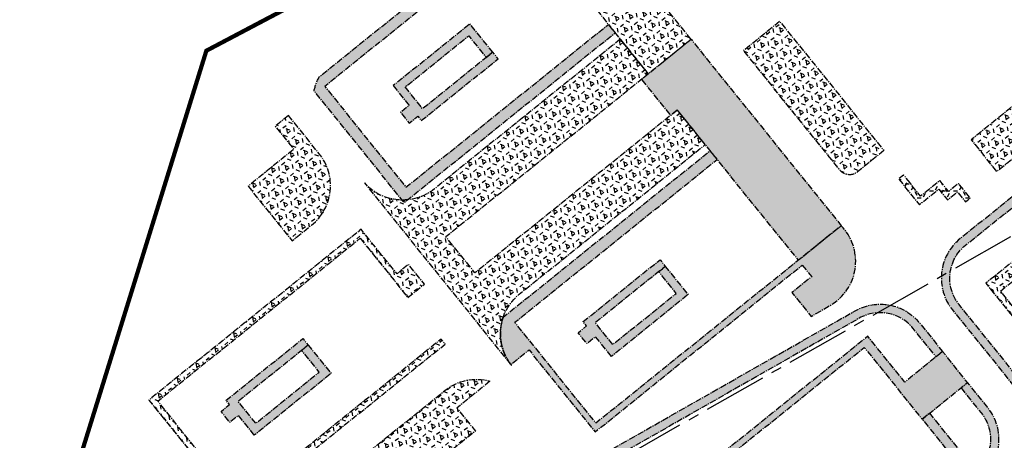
# Model space of a CAD drawing. Header units: millimetres. Extents: x 38389465 to 38395088, y 2473666 to 2480744.
# Tile 248 of 256: x 38394341 to 38394574, y 2478909 to 2479009. Entities that reach past the tile are written whole.
import ezdxf

# ---------------------------------------------------------------- set-up
doc = ezdxf.new("R2010")
doc.units = ezdxf.units.MM
doc.header["$LTSCALE"] = 2
doc.linetypes.add('CENTER2', pattern=[1.125, 0.75, -0.125, 0.125, -0.125])
for name, color, linetype in [('w-用地红线', 1, 'CONTINUOUS'), ('路面铺装', 143, 'CENTER2'), ('路面铺装填充', 143, 'CENTER2')]:
    doc.layers.add(name, color=color, linetype=linetype)
pattern_1 = [(38.83647369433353, (99.1569024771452, 202.7948903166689), (-1.034575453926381, 1.285076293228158), [0.9525, -1.905]), (158.8364736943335, (99.1569024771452, 202.7948903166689), (-0.5956209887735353, -1.538506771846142), [0.9525, -1.905]), (98.83647369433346, (99.89884179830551, 203.3922028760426), (-1.630196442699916, -0.2534304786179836), [0.9524999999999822, -1.904999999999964])]
pattern_2 = [(38.83647369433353, (99.1569024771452, 202.7948903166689), (-1.034575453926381, 1.285076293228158), [0.9525, -1.905]), (158.8364736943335, (99.1569024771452, 202.7948903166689), (-0.5956209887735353, -1.538506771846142), [0.9525, -1.905]), (98.83647369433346, (99.89884179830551, 203.3922028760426), (-1.630196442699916, -0.2534304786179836), [0.9524999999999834, -1.904999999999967])]
pattern_3 = [(38.83647369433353, (99.1569024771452, 202.7948903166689), (-1.034575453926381, 1.285076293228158), [0.9525, -1.905]), (158.8364736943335, (99.1569024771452, 202.7948903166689), (-0.5956209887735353, -1.538506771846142), [0.9525, -1.905]), (98.83647369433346, (99.89884179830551, 203.3922028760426), (-1.630196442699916, -0.2534304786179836), [0.9524999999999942, -1.904999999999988])]

# ---------------------------------------------------------------- blocks, each defined once
blk = doc.blocks.new('6fd5t34533')
at = {"layer": '路面铺装填充', "linetype": 'ByBlock'}
h = blk.add_hatch(dxfattribs=at)
h.set_pattern_fill('HEX', color=256, angle=6.626585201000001e-06, style=0)
h.set_pattern_definition(pattern_1)
h.paths.add_polyline_path([(146.8054814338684, 165.2825564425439), (153.8162447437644, 170.9267057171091), (134.6567659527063, 194.7251333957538), (130.913882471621, 191.711840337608), (121.3519458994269, 203.5889993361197), (116.9920244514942, 200.0789626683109), (115.4873775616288, 201.947938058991), (113.4643367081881, 200.3192584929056), (143.6881967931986, 162.7729279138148)])
h = blk.add_hatch(dxfattribs=at)
h.set_pattern_fill('HEX', color=256, angle=6.626585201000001e-06, style=0)
h.set_pattern_definition(pattern_1)
edge = h.paths.add_edge_path()
edge.add_line((180.08958722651, 117.5616691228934), (182.3203227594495, 114.7901445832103))
edge.add_line((182.3203227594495, 114.7901445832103), (177.646964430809, 111.0278734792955))
edge.add_line((177.646964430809, 111.0278734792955), (182.1853905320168, 105.4011160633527))
edge.add_line((182.1853905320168, 105.4011160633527), (187.430797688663, 108.4422118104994))
edge.add_arc((180.6288222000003, 118.4313852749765), 12.08513372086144, 304.2523096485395, 404.0835371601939)
edge.add_line((189.3098906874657, 126.8390904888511), (131.3550540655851, 80.18339680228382))
edge.add_line((131.3550540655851, 80.18339680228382), (112.1673563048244, 104.0180442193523))
edge.add_line((112.1673563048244, 104.0180442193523), (159.9926320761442, 142.5205041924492))
edge.add_line((159.9926320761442, 142.5205041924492), (158.3621771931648, 144.5457489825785))
edge.add_line((158.3621771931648, 144.5457489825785), (109.384123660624, 105.1152279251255))
edge.add_line((109.384123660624, 105.1152279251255), (109.0217961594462, 103.7791727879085))
edge.add_arc((120.7653356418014, 101.3115683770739), 11.99999129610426, 168.1333934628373, 217.4540795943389)
edge.add_line((111.2392507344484, 94.01406898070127), (115.5247605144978, 97.46690950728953))
edge.add_line((115.5247605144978, 97.46690950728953), (131.1532590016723, 78.09063942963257))
edge.add_line((131.1532590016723, 78.09063942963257), (180.08958722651, 117.5616691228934))
h.paths.add_polyline_path([(150.5859883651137, 154.2048239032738), (149.0297276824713, 152.9519474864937), (142.1318476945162, 161.5199579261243), (146.8054814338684, 165.2825564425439), (153.8173684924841, 170.9276252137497), (159.9595590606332, 163.2936456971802), (179.8734592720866, 138.5606550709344), (189.3098215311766, 126.8391763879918), (179.1816816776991, 118.6851174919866)])
edge = h.paths.add_edge_path()
edge.add_line((113.4643367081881, 200.31925849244), (115.0934356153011, 198.2957093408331))
edge.add_line((115.0934356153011, 198.2957093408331), (67.26778652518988, 159.7902710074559))
edge.add_line((67.26778652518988, 159.7902710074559), (86.45674589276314, 135.9566392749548))
edge.add_line((86.45674589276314, 135.9566392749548), (134.2817004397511, 174.4570128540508))
edge.add_line((134.2817004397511, 174.4570128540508), (135.9136637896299, 172.4325002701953))
edge.add_line((135.9136637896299, 172.4325002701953), (86.0600207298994, 132.2971794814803))
edge.add_line((86.0600207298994, 132.2971794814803), (64.7480943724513, 158.7694808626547))
edge.add_arc((76.48872979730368, 156.3056898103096), 11.99636555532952, 151.1680804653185, 168.1483650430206, ccw=False)
edge.add_line((65.97945580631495, 162.0908386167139), (113.4643367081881, 200.31925849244))
h = blk.add_hatch(dxfattribs=at)
h.set_pattern_fill('HEX', color=256, angle=6.626585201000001e-06, style=0)
h.set_pattern_definition([(38.83647369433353, (99.1569024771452, 202.7948903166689), (-1.034575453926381, 1.285076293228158), [0.9525, -1.905]), (158.8364736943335, (99.1569024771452, 202.7948903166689), (-0.5956209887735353, -1.538506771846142), [0.9525, -1.905]), (98.83647369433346, (99.89884179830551, 203.3922028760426), (-1.630196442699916, -0.2534304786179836), [0.9524999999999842, -1.904999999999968])])
h.paths.add_polyline_path([(134.9931131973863, 95.94650189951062), (131.2213726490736, 100.6127609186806), (129.1995338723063, 98.97846083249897), (127.1239379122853, 101.5459644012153), (129.1460774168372, 103.1802691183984), (128.3289250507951, 104.1913388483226), (146.4800819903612, 118.8043607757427), (147.7340297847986, 117.2467953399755), (146.1764607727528, 115.9922367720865), (131.1429193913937, 103.8892899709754), (135.2818469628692, 98.74820630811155), (150.3153309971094, 110.851199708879), (146.1788084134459, 115.9941267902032), (147.7340448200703, 117.2468074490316), (153.1273810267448, 110.5476025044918)])
h.paths.add_polyline_path([(83.44242280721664, 159.9758019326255), (87.19586434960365, 155.29481095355), (85.16759711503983, 153.6684958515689), (87.23278351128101, 151.0926118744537), (89.26111948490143, 152.7192197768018), (90.07442340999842, 151.7050517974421), (108.225664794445, 166.3179688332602), (106.9717170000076, 167.8755342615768), (105.413554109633, 166.6217133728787), (90.38010334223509, 154.5186540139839), (86.24117577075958, 159.6597376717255), (101.274659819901, 171.7627310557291), (105.4159017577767, 166.6236033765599), (106.9717320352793, 167.8755463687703), (101.5784120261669, 174.5747643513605)])
h.paths.add_polyline_path([(50.62459883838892, 77.32108636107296), (46.85285829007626, 81.98734538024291), (44.831019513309, 80.3530452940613), (42.75542355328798, 82.92054886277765), (44.77756305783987, 84.55485357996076), (43.96041069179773, 85.56592330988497), (62.11156763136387, 100.178945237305), (63.36551542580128, 98.62137980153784), (61.80794641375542, 97.3668212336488), (46.77440503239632, 85.2638744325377), (50.91333260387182, 80.12279076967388), (65.94681663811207, 92.22578417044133), (61.8102940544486, 97.36871125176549), (63.36553046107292, 98.62139191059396), (68.7588666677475, 91.92218696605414)])
h = blk.add_hatch(dxfattribs=at)
h.set_pattern_fill('HEX', color=256, angle=6.626585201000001e-06, style=0)
h.set_pattern_definition(pattern_3)
edge = h.paths.add_edge_path()
edge.add_line((199.3919911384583, 144.6135169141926), (193.1748843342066, 139.578707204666))
edge.add_arc((191.2921826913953, 141.9035134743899), 2.991536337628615, 218.242158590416, 309.00164685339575, ccw=False)
edge.add_line((188.9426251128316, 140.0517929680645), (166.1930489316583, 168.3097105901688))
edge.add_line((166.1930489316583, 168.3097105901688), (174.761232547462, 175.2076897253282))
edge.add_line((174.761232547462, 175.2076897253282), (199.3919911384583, 144.6135169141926))
h = blk.add_hatch(dxfattribs=at)
h.set_pattern_fill('HEX', color=256, angle=6.626585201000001e-06, style=0)
h.set_pattern_definition([(38.83647369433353, (99.1569024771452, 202.7948903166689), (-1.034575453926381, 1.285076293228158), [0.9525, -1.905]), (158.8364736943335, (99.1569024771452, 202.7948903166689), (-0.5956209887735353, -1.538506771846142), [0.9525, -1.905]), (98.83647369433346, (99.89884179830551, 203.3922028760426), (-1.630196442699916, -0.2534304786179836), [0.9524999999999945, -1.904999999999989])])
h.paths.add_polyline_path([(259.5410592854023, 166.6907692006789), (253.5211736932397, 174.1682461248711), (219.9902197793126, 147.1731598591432), (226.0100155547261, 139.6958351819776)])
h = blk.add_hatch(dxfattribs=at)
h.set_pattern_fill('HEX', color=256, angle=6.626585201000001e-06, style=0)
h.set_pattern_definition(pattern_3)
edge = h.paths.add_edge_path()
edge.add_line((137.1049665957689, 170.9529182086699), (93.16323456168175, 135.5765276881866))
edge.add_arc((85.63803228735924, 144.923734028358), 11.99995565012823, 221.4556212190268, 308.83667281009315, ccw=False)
edge.add_line((76.64444074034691, 136.9792864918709), (111.4127070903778, 93.79304914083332))
edge.add_arc((120.7653438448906, 101.3115719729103), 11.99999999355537, 128.8364555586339, 218.7955712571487, ccw=False)
edge.add_line((113.2401492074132, 110.6588413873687), (157.1687686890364, 146.0285051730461))
edge.add_line((157.1687686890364, 146.0285051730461), (150.5862243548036, 154.2050138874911))
edge.add_line((150.5862243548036, 154.2050138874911), (102.7586102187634, 115.7014834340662))
edge.add_line((102.7586102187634, 115.7014834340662), (95.86133512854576, 124.2690149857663))
edge.add_line((95.86133512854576, 124.2690149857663), (143.6881967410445, 162.7626967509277))
edge.add_line((143.6881967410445, 162.7626967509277), (137.1049665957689, 170.9529182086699))
h = blk.add_hatch(dxfattribs=at)
h.set_pattern_fill('HEX', color=256, angle=6.626585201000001e-06, style=0)
h.set_pattern_definition([(38.83647369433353, (99.1569024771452, 202.7948903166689), (-1.034575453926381, 1.285076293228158), [0.9525, -1.905]), (158.8364736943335, (99.1569024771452, 202.7948903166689), (-0.5956209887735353, -1.538506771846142), [0.9525, -1.905]), (98.83647369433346, (99.89884179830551, 203.3922028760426), (-1.630196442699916, -0.2534304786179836), [0.9524999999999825, -1.904999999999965])])
edge = h.paths.add_edge_path()
edge.add_arc((268.122071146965, 149.2070997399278), 11.99999999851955, 38.82783623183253, 128.8367739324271)
edge.add_line((260.5968245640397, 158.5543273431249), (217.4302010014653, 123.8018317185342))
edge.add_arc((224.9554475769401, 114.4546041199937), 11.99999999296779, 128.8367739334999, 218.836484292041)
edge.add_line((215.608181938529, 106.9294047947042), (255.2424380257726, 57.69855998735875))
edge.add_line((255.2424380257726, 57.69855998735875), (256.8028165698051, 58.95477253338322))
edge.add_line((256.8028165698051, 58.95477253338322), (217.1684506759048, 108.1857840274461))
edge.add_arc((224.9578405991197, 114.4567811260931), 9.99999999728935, 128.8365722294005, 218.8364670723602, ccw=False)
edge.add_line((218.6868292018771, 122.2461595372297), (261.8372165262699, 156.9853333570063))
edge.add_arc((268.1082144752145, 149.1959716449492), 9.999978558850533, 38.836449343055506, 128.836572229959, ccw=False)
edge.add_line((275.8975896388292, 155.4669528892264), (289.6328255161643, 138.4060765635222))
edge.add_line((289.6328255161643, 138.4060765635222), (280.907469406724, 131.3843778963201))
edge.add_line((280.907469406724, 131.3843778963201), (284.6700609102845, 126.7107384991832))
edge.add_line((284.6700609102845, 126.7107384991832), (293.3954170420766, 133.7324371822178))
edge.add_line((293.3954170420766, 133.7324371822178), (315.5320640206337, 106.2357754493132))
edge.add_line((315.5320640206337, 106.2357754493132), (317.0964012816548, 107.4951750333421))
edge.add_line((317.0964012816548, 107.4951750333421), (277.4704725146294, 156.7308881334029))
h.paths.add_polyline_path([(317.0964012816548, 107.4951750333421), (315.5320640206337, 106.2357754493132), (295.9846213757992, 90.49878011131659), (286.2644330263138, 102.5724716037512), (281.2792234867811, 98.55903347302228), (290.9993664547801, 86.48535801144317), (281.3405231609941, 78.70932177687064), (271.6203801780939, 90.78299723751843), (266.6351593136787, 86.7695499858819), (276.3552940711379, 74.69593011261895), (256.8028165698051, 58.95477253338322), (255.2424380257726, 57.69855998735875), (261.5134374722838, 49.9091719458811), (263.0733871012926, 51.16503918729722), (263.073387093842, 51.16503919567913), (263.0734400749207, 51.16508185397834), (282.62631046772, 66.90649352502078), (286.3889087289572, 62.232859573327), (306.0181713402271, 78.03577226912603), (302.2555730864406, 82.70940624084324), (321.8082985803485, 98.45070126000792), (323.3661765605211, 99.7049006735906)])
edge = h.paths.add_edge_path()
edge.add_line((308.9594854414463, 10.42270081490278), (349.4072007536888, 50.10059207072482))
edge.add_arc((340.936541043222, 58.66325078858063), 12.0445506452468, 314.690541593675, 398.6447215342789)
edge.add_line((350.3437358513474, 66.18494515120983), (323.3661765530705, 99.70490067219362))
edge.add_line((323.3661765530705, 99.70490067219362), (321.8082985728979, 98.45070125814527))
edge.add_line((321.8082985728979, 98.45070125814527), (346.5633870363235, 67.70167784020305))
edge.add_arc((335.1773205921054, 58.53510762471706), 14.61740464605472, -28.64922352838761, 38.836467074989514, ccw=False)
edge.add_line((348.0051368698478, 51.52685191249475), (307.5589239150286, 11.85043587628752))
edge.add_arc((301.287926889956, 19.63982651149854), 10.00000050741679, 218.8333293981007, 308.83646417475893, ccw=False)
edge.add_line((293.49819316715, 13.36925567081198), (263.0733871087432, 51.16503919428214))
edge.add_line((263.0733871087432, 51.16503919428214), (261.5134374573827, 49.90917194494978))
edge.add_line((261.5134374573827, 49.90917194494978), (291.9406589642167, 12.11462919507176))
edge.add_arc((301.2879268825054, 19.63982650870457), 12.00000050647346, 218.8364699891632, 308.8364641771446)
edge.add_line((308.8131232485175, 10.29255782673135), (308.9594854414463, 10.42270081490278))
h = blk.add_hatch(dxfattribs=at)
h.set_pattern_fill('HEX', color=256, angle=6.626585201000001e-06, style=0)
h.set_pattern_definition(pattern_1)
edge = h.paths.add_edge_path()
edge.add_line((58.6989129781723, 152.8917032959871), (55.58297681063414, 150.3831475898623))
edge.add_line((55.58297681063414, 150.3831475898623), (59.96998719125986, 144.9338887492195))
edge.add_line((59.96998719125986, 144.9338887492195), (49.14578619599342, 136.2134131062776))
edge.add_line((49.14578619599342, 136.2134131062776), (59.55543645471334, 123.2831913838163))
edge.add_line((59.55543645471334, 123.2831913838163), (64.15120151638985, 126.9830817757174))
edge.add_arc((56.62609660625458, 136.3304233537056), 11.99999993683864, 308.8359057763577, 398.8366276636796)
edge.add_line((65.97334337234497, 143.8556460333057), (58.6989129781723, 152.8917032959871))
h = blk.add_hatch(dxfattribs=at)
h.set_pattern_fill('HEX', color=256, angle=6.626585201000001e-06, style=0)
h.set_pattern_definition(pattern_2)
h.paths.add_polyline_path([(267.6193770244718, 125.5645434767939), (268.7877785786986, 126.5051288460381), (267.8471359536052, 127.6736015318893), (248.0620313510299, 111.7454347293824), (258.4716642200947, 98.81537217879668), (278.2567340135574, 114.7427278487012), (268.7877642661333, 126.5051466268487), (267.6194000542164, 125.5645327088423), (276.147584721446, 114.9714058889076), (258.6994231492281, 100.9244302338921), (250.1712154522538, 111.5175678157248)], flags=17)
h.paths.add_polyline_path([(285.3487760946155, 134.9571309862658), (271.613514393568, 152.0180393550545), (223.475272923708, 113.2632832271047), (253.3897051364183, 76.10582682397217), (301.5279466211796, 114.8605829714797), (289.1137619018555, 130.2867907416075), (284.6707562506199, 126.7098747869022), (287.9937358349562, 122.5823197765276), (291.2650827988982, 125.2159901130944), (299.4173768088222, 115.0898240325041), (253.6159489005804, 78.21637124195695), (245.4636551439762, 88.34253761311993), (248.7351852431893, 90.97635525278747), (238.3253330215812, 103.9066904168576), (235.0538025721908, 101.272872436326), (226.9015086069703, 111.3990384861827), (272.7029365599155, 148.2724912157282), (280.8552305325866, 138.146325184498), (277.5836999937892, 135.5125071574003), (280.907469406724, 131.3843778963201)])
at = {"layer": '路面铺装填充'}
h = blk.add_hatch(dxfattribs=at)
h.set_pattern_fill('HEX', color=256, angle=6.626585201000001e-06, style=0)
h.set_pattern_definition([(6.626585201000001e-06, (-37038.17482785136, -2798.815628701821), (-1.908062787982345e-07, 1.649777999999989), [0.9525, -1.905]), (120.0000066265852, (-37038.17482785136, -2798.815628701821), (-1.428749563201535, -0.8248891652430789), [0.9525, -1.905]), (60.00000662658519, (-37037.22232785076, -2798.815628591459), (-1.428749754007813, 0.8248888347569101), [0.9525, -1.905])])
h.paths.add_polyline_path([(202.8782505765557, 137.8904853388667), (207.7695728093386, 131.814874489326), (212.3627073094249, 135.5126717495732), (214.4318391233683, 132.9424881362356), (216.7713931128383, 134.8259843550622), (218.6528767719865, 132.4889775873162), (219.7824666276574, 133.3983804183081), (217.0234131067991, 136.8254819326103), (214.6865961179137, 134.9441828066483), (212.6171670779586, 137.5146814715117), (208.0603739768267, 133.8461481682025), (204.04693582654, 138.8313577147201)])
at = {"layer": '路面铺装填充', "linetype": 'ByBlock'}
h = blk.add_hatch(dxfattribs=at)
h.set_pattern_fill('HEX', color=256, angle=6.626585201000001e-06, style=0)
h.set_pattern_definition(pattern_1)
h.paths.add_polyline_path([(75.63612443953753, 123.8800705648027), (86.91168665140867, 109.8744146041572), (90.80629501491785, 113.0100861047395), (87.0436729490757, 117.6837010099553), (84.33624859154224, 115.5013261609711), (75.84816162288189, 126.0082147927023), (25.69304806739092, 85.62319926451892), (37.29454290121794, 71.21274899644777), (47.03805035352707, 59.10999200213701), (46.39507184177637, 59.1533459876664), (95.73937045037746, 98.87861243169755), (94.7962651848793, 100.0552995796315), (46.9870680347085, 61.55636150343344), (27.79878980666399, 85.392694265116)])
h = blk.add_hatch(dxfattribs=at)
h.set_pattern_fill('HEX', color=256, angle=6.626585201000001e-06, style=0)
h.set_pattern_definition([(38.83647369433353, (99.1569024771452, 202.7948903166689), (-1.034575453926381, 1.285076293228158), [0.9525, -1.905]), (158.8364736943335, (99.1569024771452, 202.7948903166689), (-0.5956209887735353, -1.538506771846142), [0.9525, -1.905]), (98.83647369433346, (99.89884179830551, 203.3922028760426), (-1.630196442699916, -0.2534304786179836), [0.9524999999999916, -1.904999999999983])])
h.paths.add_polyline_path([(164.4650996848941, 30.92493680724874), (131.4643666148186, 71.91611789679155), (127.9437857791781, 69.91056391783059), (159.5576166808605, 30.64209481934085)])
edge = h.paths.add_edge_path()
edge.add_line((131.4643666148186, 71.91611789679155), (192.5567306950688, 106.7183394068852))
edge.add_arc((198.4965357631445, 96.2915126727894), 11.99999999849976, 38.836638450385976, 119.6686791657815, ccw=False)
edge.add_line((207.8437811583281, 103.8167371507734), (213.2640467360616, 97.08444555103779))
edge.add_line((213.2640467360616, 97.08444555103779), (211.7073429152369, 95.82850299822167))
edge.add_line((211.7073429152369, 95.82850299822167), (206.2859773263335, 102.5625398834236))
edge.add_arc((198.4965877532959, 96.29154236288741), 9.999999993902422, 38.83647019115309, 119.6686791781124)
edge.add_line((193.5467501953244, 104.9805646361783), (132.7336643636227, 70.3446014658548))
edge.add_line((132.7336643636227, 70.3446014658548), (131.4643666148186, 71.91611789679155))
edge = h.paths.add_edge_path()
edge.add_line((217.6020705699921, 88.50648923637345), (222.3668043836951, 82.5880739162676))
edge.add_arc((214.5774148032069, 76.317076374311), 10.00000001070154, -51.16352919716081, 38.83647027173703, ccw=False)
edge.add_line((220.8484124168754, 68.5276868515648), (180.0635460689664, 35.69304735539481))
edge.add_arc((173.7925486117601, 43.482436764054), 9.999999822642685, 273.29858355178, 308.8364705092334, ccw=False)
edge.add_line((174.3679420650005, 33.49900454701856), (162.9254291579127, 32.83804229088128))
edge.add_line((162.9254291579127, 32.83804229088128), (164.4650996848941, 30.92493680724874))
edge.add_line((164.4650996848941, 30.92493680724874), (174.499049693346, 31.51347178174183))
edge.add_arc((173.7941696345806, 43.53099253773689), 12.0381751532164, 273.3568016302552, 308.7782527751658)
edge.add_line((181.3337745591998, 34.14632319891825), (222.1034796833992, 66.96875687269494))
edge.add_arc((214.5782826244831, 76.31602429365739), 11.99999995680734, 308.8364705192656, 398.8364672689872)
edge.add_line((223.9255504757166, 83.84122081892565), (219.1569852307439, 89.76097089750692))
edge.add_line((219.1569852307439, 89.76097089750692), (217.6020705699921, 88.50648923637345))
edge = h.paths.add_edge_path()
edge.add_arc((127.5563077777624, -11.93976597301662), 74.00000008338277, 104.2018758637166, 119.50500568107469, ccw=False)
edge.add_arc((93.20883018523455, 123.7814588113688), 66.00000017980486, 284.2018758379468, 299.6686791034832)
edge.add_line((125.8777580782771, 66.4339115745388), (129.2130834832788, 68.33393190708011))
edge.add_line((129.2130834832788, 68.33393190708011), (127.942655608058, 69.91196772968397))
edge.add_line((127.942655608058, 69.91196772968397), (126.264858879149, 68.96641528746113))
edge.add_line((126.264858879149, 68.96641528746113), (124.8877889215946, 68.18194582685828))
edge.add_arc((93.20882853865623, 123.7916886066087), 64.000000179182, 284.20187583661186, 299.6686791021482, ccw=False)
edge.add_arc((127.552943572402, -11.92115148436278), 75.99104669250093, 104.200969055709, 119.5040988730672)
edge.add_line((90.12843039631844, 54.21541170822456), (59.25692401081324, 36.74559325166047))
edge.add_line((59.25692401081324, 36.74559325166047), (60.52794303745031, 35.16682314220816))
edge.add_line((60.52794303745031, 35.16682314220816), (91.1086896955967, 52.47210413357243))
edge.add_line((91.1086896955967, 52.47210413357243), (91.11133752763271, 52.46337180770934))
edge = h.paths.add_edge_path()
edge.add_line((91.08448235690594, -9.241109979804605), (91.14268373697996, -9.23921757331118))
edge.add_arc((91.633544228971, -25.23168622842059), 15.99999992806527, 91.75804050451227, 128.8363610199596)
edge.add_line((81.59997197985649, -12.76864383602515), (39.41765730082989, -46.72819299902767))
edge.add_arc((31.89247806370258, -37.38091117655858), 12.00000000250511, 218.8364669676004, 308.8363611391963, ccw=False)
edge.add_line((22.54521013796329, -44.90610768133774), (10.0779220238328, -29.42012240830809))
edge.add_arc((19.42518994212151, -21.89492590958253), 11.99999999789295, 168.636555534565, 218.8364669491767, ccw=False)
edge.add_line((7.660424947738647, -19.53054343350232), (12.71991720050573, 5.644629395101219))
edge.add_arc((24.48468223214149, 3.28024690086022), 12.00000003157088, 119.50500561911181, 168.6365554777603, ccw=False)
edge.add_line((18.57468705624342, 13.72399899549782), (55.72898755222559, 34.74917594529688))
edge.add_line((55.72898755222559, 34.74917594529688), (57.00000657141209, 33.17040583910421))
edge.add_line((57.00000657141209, 33.17040583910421), (19.55968622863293, 11.98337364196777))
edge.add_arc((24.48468220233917, 3.280246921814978), 10.00000000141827, 119.5050056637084, 168.6365555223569)
edge.add_line((14.68071136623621, 5.250565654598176), (9.621198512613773, -19.92470965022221))
edge.add_arc((19.4251693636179, -21.89502837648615), 10.00000001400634, 168.6365555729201, 218.8364669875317)
edge.add_line((11.63577941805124, -28.16602547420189), (24.1030255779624, -43.65195860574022))
edge.add_arc((31.89241551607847, -37.38096154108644), 9.999999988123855, 218.8364668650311, 308.836361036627)
edge.add_line((38.16339819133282, -45.17036306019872), (80.32859332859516, -11.22158339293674))
edge.add_arc((91.6163622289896, -25.24250623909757), 18.00000011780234, 96.35421136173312, 128.8363610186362, ccw=False)
edge.add_line((89.6242173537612, -7.353085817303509), (91.1506148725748, -9.249069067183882))
edge.add_line((91.1506148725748, -9.249069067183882), (91.08448235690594, -9.241109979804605))
edge = h.paths.add_edge_path()
edge.add_line((159.5576166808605, 30.6420948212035), (158.0163225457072, 32.55658160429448))
edge.add_line((158.0163225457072, 32.55658160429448), (156.6020526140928, 32.47507038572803))
edge.add_arc((157.3524658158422, 18.02182107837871), 14.47271693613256, 92.97213010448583, 129.784722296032)
edge.add_line((148.0913045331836, 29.14344089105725), (106.0079627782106, -4.736560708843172))
edge.add_arc((99.73696526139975, 3.052828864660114), 9.999999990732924, 271.9665691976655, 308.83647019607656, ccw=False)
edge.add_line((100.0801289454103, -6.94128132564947), (94.57992069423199, -7.130139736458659))
edge.add_line((94.57992069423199, -7.130139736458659), (96.13965577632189, -9.067532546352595))
edge.add_line((96.13965577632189, -9.067532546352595), (100.1620345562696, -8.929417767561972))
edge.add_arc((99.75023814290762, 3.063514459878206), 11.99999998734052, 271.9665691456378, 308.8364701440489)
edge.add_line((107.2754351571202, -6.283753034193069), (148.6671088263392, 27.03940790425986))
edge.add_arc((158.7007048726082, 14.57638455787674), 16.00000001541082, 93.29858382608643, 128.8364701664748, ccw=False)
edge.add_line((157.7800752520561, 30.54987639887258), (159.5497461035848, 30.65187109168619))
edge.add_line((159.5497461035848, 30.65187109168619), (159.5576166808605, 30.6420948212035))
h = blk.add_hatch(dxfattribs=at)
h.set_pattern_fill('HEX', color=256, angle=6.626585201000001e-06, style=0)
h.set_pattern_definition(pattern_2)
h.paths.add_polyline_path([(138.8179561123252, 56.40464216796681), (134.6109778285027, 53.01769169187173), (125.927483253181, 63.80358335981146), (75.76397017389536, 23.41818758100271), (97.9634584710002, -4.156221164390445), (148.1270958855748, 36.22898619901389), (140.5057331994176, 45.69570529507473), (138.7151465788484, 44.25124865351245), (145.3945734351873, 35.95459819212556), (100.985232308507, 0.2017224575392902), (80.66706768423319, 25.43932321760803), (125.0765046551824, 61.19225952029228), (138.7137234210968, 44.2530259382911), (144.7123947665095, 49.08235472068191)])
h.paths.add_polyline_path([(70.92687320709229, 15.87207067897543), (67.42169120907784, 13.05011730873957), (58.70606579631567, 23.87588790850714), (10.64811344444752, -14.81495566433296), (9.958842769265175, -18.26868915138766), (30.74205643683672, -44.08390420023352), (80.90569385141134, -3.698696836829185), (73.31643649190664, 5.728139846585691), (71.52612049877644, 4.283613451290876), (78.17344202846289, -3.973154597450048), (33.76383027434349, -39.72596057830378), (13.44577344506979, -14.48849371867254), (57.85537019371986, 21.26428356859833), (71.52458649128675, 4.285301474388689), (76.8213017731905, 8.549792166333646)])
h.paths.add_polyline_path([(213.2653227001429, 97.0828605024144), (204.3074962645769, 89.87112559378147), (195.5900073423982, 100.6992427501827), (145.4264942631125, 60.31384697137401), (167.6259825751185, 32.73943823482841), (217.7896199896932, 73.12464559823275), (210.2009497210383, 82.55075637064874), (208.4104993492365, 81.10640942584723), (215.0572337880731, 72.85036728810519), (170.6477564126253, 37.09738185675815), (150.3295917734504, 62.33498260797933), (194.7390541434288, 98.08793934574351), (208.4089653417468, 81.10809744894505), (219.1584594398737, 89.76219022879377)])
h = blk.add_hatch(dxfattribs=at)
h.set_pattern_fill('HEX', color=256, angle=6.626585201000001e-06, style=0)
h.set_pattern_definition(pattern_3)
edge = h.paths.add_edge_path()
edge.add_line((106.3058336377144, 90.10669413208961), (98.46122258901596, 83.72940367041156))
edge.add_line((98.46122258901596, 83.72940367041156), (102.8462192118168, 78.28267040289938))
edge.add_line((102.8462192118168, 78.28267040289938), (74.96023334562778, 55.83252498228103))
edge.add_line((74.96023334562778, 55.83252498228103), (70.57523672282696, 61.27925824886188))
edge.add_line((70.57523672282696, 61.27925824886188), (68.08291471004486, 59.27276762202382))
edge.add_line((68.08291471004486, 59.27276762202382), (71.20913392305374, 55.39011014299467))
edge.add_line((71.20913392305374, 55.39011014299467), (59.52540364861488, 45.9826611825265))
edge.add_line((59.52540364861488, 45.9826611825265), (52.41646260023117, 54.80237186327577))
edge.add_arc((48.15817635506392, 70.32518715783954), 16.09629760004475, 285.3402550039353, 308.8010284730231)
edge.add_line((58.24440295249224, 57.78091239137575), (95.63200196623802, 87.88050097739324))
edge.add_arc((103.1453830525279, 78.55819411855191), 11.97314914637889, 74.6947450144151, 128.867330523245, ccw=False)
at = {"layer": '路面铺装', "linetype": 'ByBlock', "flags": 128}
for points in [[(146.8054814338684, 165.2825564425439), (146.8054814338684, 165.2825564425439), (153.8162447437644, 170.9267057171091), (134.6567659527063, 194.7251333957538), (130.913882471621, 191.711840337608), (121.3519458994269, 203.5889993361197), (116.9920244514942, 200.0789626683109), (115.4873775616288, 201.947938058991), (113.4643367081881, 200.3192584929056), (143.6881967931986, 162.7729279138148)], [(83.44242280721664, 159.9758019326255), (87.19586434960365, 155.29481095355), (85.16759711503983, 153.6684958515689), (87.23278351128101, 151.0926118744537), (89.26111948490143, 152.7192197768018), (90.07442340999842, 151.7050517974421), (108.225664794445, 166.3179688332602), (106.9717170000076, 167.8755342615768), (105.413554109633, 166.6217133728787), (90.38010334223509, 154.5186540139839), (86.24117577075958, 159.6597376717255), (101.274659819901, 171.7627310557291), (105.4159017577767, 166.6236033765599), (106.9717320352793, 167.8755463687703), (101.5784120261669, 174.5747643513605)], [(259.5410592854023, 166.6907692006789), (253.5211736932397, 174.1682461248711), (219.9902197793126, 147.1731598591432), (226.0100155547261, 139.6958351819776)], [(150.5859883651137, 154.2048239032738), (149.0297276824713, 152.9519474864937), (142.1318476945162, 161.5199579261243), (146.8054814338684, 165.2825564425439), (153.8173684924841, 170.9276252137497), (159.9595590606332, 163.2936456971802), (179.8734592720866, 138.5606550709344), (189.3098215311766, 126.8391763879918), (179.1816816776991, 118.6851174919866)], [(285.3487760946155, 134.9571309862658), (271.613514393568, 152.0180393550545), (223.475272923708, 113.2632832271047), (253.3897051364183, 76.10582682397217), (301.5279466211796, 114.8605829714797), (289.1137619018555, 130.2867907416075), (284.6707562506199, 126.7098747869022), (287.9937358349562, 122.5823197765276), (291.2650827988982, 125.2159901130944), (299.4173768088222, 115.0898240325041), (253.6159489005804, 78.21637124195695), (245.4636551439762, 88.34253761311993), (248.7351852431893, 90.97635525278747), (238.3253330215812, 103.9066904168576), (235.0538025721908, 101.272872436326), (226.9015086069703, 111.3990384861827), (272.7029365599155, 148.2724912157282), (280.8552305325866, 138.146325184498), (277.5836999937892, 135.5125071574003), (280.907469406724, 131.3843778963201)], [(202.8782505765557, 137.8904853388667), (207.7695728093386, 131.814874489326), (212.3627073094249, 135.5126717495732), (214.4318391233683, 132.9424881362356), (216.7713931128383, 134.8259843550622), (218.6528767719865, 132.4889775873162), (219.7824666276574, 133.3983804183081), (217.0234131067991, 136.8254819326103), (214.6865961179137, 134.9441828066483), (212.6171670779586, 137.5146814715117), (208.0603739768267, 133.8461481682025), (204.04693582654, 138.8313577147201)], [(75.63612443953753, 123.8800705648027), (86.91168665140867, 109.8744146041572), (90.80629501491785, 113.0100861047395), (87.0436729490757, 117.6837010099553), (84.33624859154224, 115.5013261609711), (75.84816162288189, 126.0082147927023), (25.69304806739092, 85.62319926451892), (37.29454290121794, 71.21274899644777), (47.03805035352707, 59.10999200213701), (46.39507184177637, 59.1533459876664), (95.73937045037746, 98.87861243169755), (94.7962651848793, 100.0552995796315), (46.9870680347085, 61.55636150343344), (27.79878980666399, 85.392694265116)], [(50.62459883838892, 77.32108636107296), (46.85285829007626, 81.98734538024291), (44.831019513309, 80.3530452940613), (42.75542355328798, 82.92054886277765), (44.77756305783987, 84.55485357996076), (43.96041069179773, 85.56592330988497), (62.11156763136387, 100.178945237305), (63.36551542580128, 98.62137980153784), (61.80794641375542, 97.3668212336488), (46.77440503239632, 85.2638744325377), (50.91333260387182, 80.12279076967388), (65.94681663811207, 92.22578417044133), (61.8102940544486, 97.36871125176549), (63.36553046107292, 98.62139191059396), (68.7588666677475, 91.92218696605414)], [(213.2653227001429, 97.0828605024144), (204.3074962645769, 89.87112559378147), (195.5900073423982, 100.6992427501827), (145.4264942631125, 60.31384697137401), (167.6259825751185, 32.73943823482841), (217.7896199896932, 73.12464559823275), (210.2009497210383, 82.55075637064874), (208.4104993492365, 81.10640942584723), (215.0572337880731, 72.85036728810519), (170.6477564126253, 37.09738185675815), (150.3295917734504, 62.33498260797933), (194.7390541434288, 98.08793934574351), (208.4089653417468, 81.10809744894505), (219.1584594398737, 89.76219022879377)]]:
    blk.add_lwpolyline(points, close=True, dxfattribs=at)
for points in [[(113.4643367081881, 200.31925849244), (115.0934356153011, 198.2957093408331), (67.26778652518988, 159.7902710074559), (86.45674589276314, 135.9566392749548), (134.2817004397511, 174.4570128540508), (135.9136637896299, 172.4325002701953), (86.0600207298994, 132.2971794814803), (64.7480943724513, 158.7694808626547, -0.0742263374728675), (65.97945580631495, 162.0908386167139)], [(199.3919911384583, 144.6135169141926), (193.1748843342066, 139.578707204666, -0.418101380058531), (188.9426251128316, 140.0517929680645), (166.1930489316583, 168.3097105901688), (174.761232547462, 175.2076897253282)], [(137.1049665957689, 170.9529182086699), (93.16323456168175, 135.5765276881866, -0.4008881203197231), (76.64444074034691, 136.9792864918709), (111.4127070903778, 93.79304914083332, -0.414004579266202), (113.2401492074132, 110.6588413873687), (157.1687686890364, 146.0285051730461), (150.5862243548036, 154.2050138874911), (102.7586102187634, 115.7014834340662), (95.86133512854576, 124.2690149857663), (143.6881967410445, 162.7626967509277)], [(277.4704725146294, 156.7308881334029, 0.4142592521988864), (260.5968245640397, 158.5543273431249), (217.4302010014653, 123.8018317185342, 0.4142120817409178), (215.608181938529, 106.9294047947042), (255.2424380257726, 57.69855998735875), (256.8028165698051, 58.95477253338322), (217.1684506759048, 108.1857840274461, -0.4142130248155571), (218.6868292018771, 122.2461595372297), (261.8372165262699, 156.9853333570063, -0.4142141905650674), (275.8975896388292, 155.4669528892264), (289.6328255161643, 138.4060765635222), (280.907469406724, 131.3843778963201), (284.6700609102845, 126.7107384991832), (293.3954170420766, 133.7324371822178), (315.5320640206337, 106.2357754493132), (317.0964012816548, 107.4951750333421)], [(58.6989129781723, 152.8917032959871), (55.58297681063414, 150.3831475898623), (59.96998719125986, 144.9338887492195), (49.14578619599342, 136.2134131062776), (59.55543645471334, 123.2831913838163), (64.15120151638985, 126.9830817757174, 0.4142172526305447), (65.97334337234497, 143.8556460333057)], [(180.08958722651, 117.5616691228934), (182.3203227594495, 114.7901445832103), (177.646964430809, 111.0278734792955), (182.1853905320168, 105.4011160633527), (187.430797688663, 108.4422118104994, 0.465411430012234), (189.3098906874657, 126.8390904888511), (131.3550540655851, 80.18339680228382), (112.1673563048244, 104.0180442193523), (159.9926320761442, 142.5205041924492), (158.3621771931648, 144.5457489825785), (109.384123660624, 105.1152279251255), (109.0217961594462, 103.7791727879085, 0.2185869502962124), (111.2392507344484, 94.01406898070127), (115.5247605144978, 97.46690950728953), (131.1532590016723, 78.09063942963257)], [(131.4643666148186, 71.91611789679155), (192.5567306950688, 106.7183394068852, -0.3680870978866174), (207.8437811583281, 103.8167371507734), (213.2640467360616, 97.08444555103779), (211.7073429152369, 95.82850299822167), (206.2859773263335, 102.5625398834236, 0.3680879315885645), (193.5467501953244, 104.9805646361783), (132.7336643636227, 70.3446014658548)], [(106.3058336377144, 90.10669413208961), (98.46122258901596, 83.72940367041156), (102.8462192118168, 78.28267040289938), (74.96023334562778, 55.83252498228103), (70.57523672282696, 61.27925824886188), (68.08291471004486, 59.27276762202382), (71.20913392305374, 55.39011014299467), (59.52540364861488, 45.9826611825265), (52.41646260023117, 54.80237186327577, 0.1027260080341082), (58.24440295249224, 57.78091239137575), (95.63200196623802, 87.88050097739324, -0.2408753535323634), (106.3058336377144, 90.10669413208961)], [(217.6020705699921, 88.50648923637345), (222.3668043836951, 82.5880739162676, -0.4142135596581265), (220.8484124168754, 68.5276868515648), (180.0635460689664, 35.69304735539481, -0.1563181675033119), (174.3679420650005, 33.49900454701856), (162.9254291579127, 32.83804229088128), (164.4650996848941, 30.92493680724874), (174.499049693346, 31.51347178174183, 0.1557977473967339), (181.3337745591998, 34.14632319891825), (222.1034796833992, 66.96875687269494, 0.4142135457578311), (223.9255504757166, 83.84122081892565), (219.1569852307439, 89.76097089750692)]]:
    blk.add_lwpolyline(points, format="xyb", close=True, dxfattribs=at)
at = {"layer": '路面铺装填充', "linetype": 'ByBlock', "flags": 128}
blk.add_lwpolyline([(134.9931131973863, 95.94650189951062), (131.2213726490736, 100.6127609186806), (129.1995338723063, 98.97846083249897), (127.1239379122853, 101.5459644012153), (129.1460774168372, 103.1802691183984), (128.3289250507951, 104.1913388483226), (146.4800819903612, 118.8043607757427), (147.7340297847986, 117.2467953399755), (146.1764607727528, 115.9922367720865), (131.1429193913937, 103.8892899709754), (135.2818469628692, 98.74820630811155), (150.3153309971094, 110.851199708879), (146.1788084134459, 115.9941267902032), (147.7340448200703, 117.2468074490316), (153.1273810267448, 110.5476025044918)], close=True, dxfattribs=at)

msp = doc.modelspace()

# ---------------------------------------------------------------- linework, layer by layer
at = {"layer": 'w-用地红线', "linetype": 'CENTER2', "ltscale": 10, "const_width": 1, "flags": 128}
msp.add_lwpolyline([(38394697.67230582, 2479216.855170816), (38394697.68330582, 2479216.864170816), (38394698.18830582, 2479217.271170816), (38394715.09930582, 2479196.265170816), (38394802.33330582, 2479087.910170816), (38394819.55130582, 2479066.995170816), (38394837.22130582, 2479046.461170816), (38394855.33630582, 2479026.319170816), (38394854.83230582, 2479025.823170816), (38394853.44330582, 2479024.459170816), (38394852.34530582, 2479023.380170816), (38394821.89030582, 2478993.453170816), (38394813.30330582, 2478985.014170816), (38394743.16130582, 2478916.088170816), (38394730.16230582, 2478903.315170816), (38394702.16830582, 2478875.807170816), (38394592.45530582, 2478767.996170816), (38394587.39930582, 2478763.028170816), (38394577.85230582, 2478760.203170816), (38394567.73730582, 2478755.231170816), (38394561.04930582, 2478752.786170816), (38394550.55730582, 2478750.397170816), (38394544.60330582, 2478747.882170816), (38394540.68530582, 2478746.227170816), (38394536.57230582, 2478743.889170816), (38394533.88930582, 2478742.889170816), (38394533.82530582, 2478742.865170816), (38394519.68830582, 2478736.344170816), (38394519.53030583, 2478736.271170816), (38394513.72730582, 2478734.635170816), (38394511.80230583, 2478734.092170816), (38394504.69730582, 2478734.117170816), (38394495.86830582, 2478731.762170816), (38394492.91030582, 2478732.643170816), (38394492.89630582, 2478732.647170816), (38394492.80430582, 2478732.652170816), (38394492.76930583, 2478732.644170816), (38394492.62030582, 2478732.609170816), (38394484.41830582, 2478733.079170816), (38394469.29130583, 2478738.525170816), (38394457.72730582, 2478745.047170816), (38394456.80530582, 2478745.314170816), (38394453.90930583, 2478745.865170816), (38394446.36330582, 2478747.035170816), (38394444.98030582, 2478746.831170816), (38394431.50230582, 2478746.661170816), (38394430.87330582, 2478746.284170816), (38394427.21230582, 2478746.583170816), (38394427.37630583, 2478745.838170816), (38394427.23930582, 2478744.934170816), (38394427.22630582, 2478744.849170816), (38394427.10530582, 2478744.382170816), (38394426.41630583, 2478744.155170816), (38394423.39030582, 2478745.392170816), (38394417.18430582, 2478747.929170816), (38394404.46730582, 2478753.127170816), (38394401.07130582, 2478755.861170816), (38394398.08830582, 2478758.262170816), (38394397.81830582, 2478758.289170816), (38394387.82430582, 2478755.479170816), (38394376.27130582, 2478751.096170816), (38394371.03830582, 2478752.119170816), (38394366.70030582, 2478752.968170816), (38394359.33830582, 2478759.994170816), (38394355.84830582, 2478762.766170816), (38394355.04130583, 2478764.217170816), (38394349.01330582, 2478764.847170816), (38394344.44230583, 2478766.729170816), (38394341.88730583, 2478770.965170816), (38394342.29130583, 2478778.697170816), (38394343.90830582, 2478790.090170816), (38394348.17330582, 2478820.431170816), (38394349.62830582, 2478826.403170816), (38394350.72830582, 2478830.919170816), (38394352.40930583, 2478834.515170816), (38394353.53130582, 2478834.737170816), (38394356.07648043, 2478835.239205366), (38394347.26230385, 2478851.662170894), (38394365.22730266, 2478861.896172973), (38394350.31929964, 2478888.066171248), (38394384.96828672, 2478999.811175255), (38394385.48728652, 2479001.486175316), (38394430.58428376, 2479025.300180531), (38394441.83027955, 2479061.711181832), (38394418.04727434, 2479106.750179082), (38394426.76027108, 2479134.990180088), (38394426.69727094, 2479136.134180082), (38394432.23719848, 2479154.087155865), (38394433.63046876, 2479152.91710795), (38394438.24339522, 2479167.946285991), (38394449.05842507, 2479202.915800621), (38394447.80916318, 2479203.267982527), (38394447.45351778, 2479203.399979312), (38394448.52426276, 2479206.872182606), (38394451.17626177, 2479215.467182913), (38394484.36824933, 2479323.040186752), (38394520.01124521, 2479358.683190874), (38394555.65424109, 2479394.325194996), (38394623.06144647, 2479307.550970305), (38394674.06025822, 2479246.18420869), (38394697.67226161, 2479216.855211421)], close=True, dxfattribs=at)
at = {"layer": 'w-用地红线', "linetype": 'CENTER2', "ltscale": 10}
msp.add_lwpolyline([(38394697.67226161, 2479216.855211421), (38394687.72127163, 2479130.20021027), (38394678.56528085, 2479050.461209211), (38394678.12128112, 2479048.168209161), (38394676.23228195, 2479040.988208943), (38394675.71528213, 2479039.415208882), (38394675.36828226, 2479038.355208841), (38394674.54228252, 2479036.045208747), (38394672.93128297, 2479032.126208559), (38394670.89928348, 2479027.716208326), (38394667.83228412, 2479022.170207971), (38394663.94428483, 2479016.142207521), (38394659.64128546, 2479010.569207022), (38394654.7062861, 2479005.133206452), (38394647.9792868, 2478999.053205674), (38394646.06328697, 2478997.651205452), (38394595.06276904, 2478968.596843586), (38394360.51807206, 2478834.985970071), (38394358.1203057, 2478835.61917215), (38394356.08830575, 2478835.217171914)], dxfattribs=at)

# ---------------------------------------------------------------- block references
at = {"layer": '路面铺装', "color": 143}
msp.add_blockref('6fd5t34533', (38394346.19780596, 2478833.255133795), dxfattribs=at)

doc.saveas('drawing.dxf')
